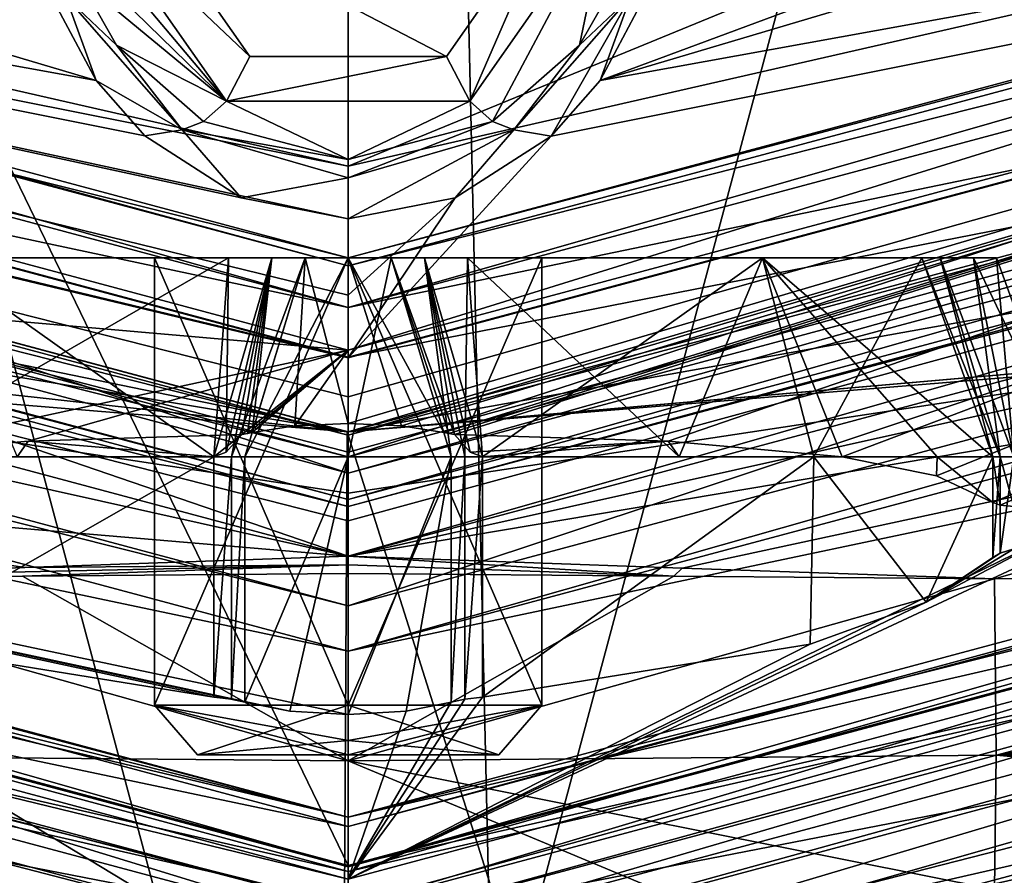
# Model space of a CAD drawing. Header units: metres. Extents: x -28 to 28, y -250 to 28.
# Tile 72 of 92: x -1.32 to 2.64, y -23.53 to -20.09. Entities that reach past the tile are written whole.
import ezdxf

# ---------------------------------------------------------------- set-up
doc = ezdxf.new("R2010")
doc.units = ezdxf.units.M
doc.layers.add('solid_10661053', color=7, linetype='CONTINUOUS')

msp = doc.modelspace()

# ---------------------------------------------------------------- linework, layer by layer
at = {"layer": 'solid_10661053'}
for points in [[(-13.249035, -22.95023, -10.5), (-13.249035, 22.95023, -10.5), (0, 26.5, -10.5)], [(0, -26.5, -10.5), (-13.249035, -22.95023, -10.5), (0, 26.5, -10.5)], [(-13.249035, 22.95023), (0, -26.5), (0, 26.5)], [(13.249035, 22.95023, -10.5), (0, -26.5, -10.5), (0, 26.5, -10.5)], [(13.249035, -22.95023), (13.249035, 22.95023), (0, 26.5)], [(0, -26.5), (13.249035, -22.95023), (0, 26.5)], [(-13.249035, 22.95023), (-13.249035, -22.95023), (0, -26.5)], [(13.249035, 22.95023, -10.5), (13.249035, -22.95023, -10.5), (0, -26.5, -10.5)], [(-5.208396, 0.93054, 238.0121), (0, -116.726051, 253.336624), (0, 0.909153, 237.849655)], [(-5.208396, 0.93054, 238.0121), (-2.718128, -116.725327, 253.381516), (0, -116.726051, 253.336624)], [(2.718137, -116.725327, 253.381516), (5.208396, 0.93054, 238.0121), (0, 0.909153, 237.849655)], [(0, -116.726051, 253.336624), (2.718137, -116.725327, 253.381516), (0, 0.909153, 237.849655)], [(-11.747498, -20.347261, 215.824356), (0, -23.494995, 215.824356), (-5.914643, -11.279711, 224.332199)], [(0, -23.494995, 215.824356), (0, -18.608429, 220.701385), (-5.914643, -11.279711, 224.332199)], [(5.914643, -11.279711, 224.332199), (0, -12.736362, 224.332199), (11.747498, -20.347261, 215.824356)], [(11.747498, -20.347261, 215.824356), (0, -12.736362, 224.332199), (0, -18.608429, 220.701385)], [(0, -20.681564, 229.131454), (0, -19.305305, 230.275055), (9.652653, -16.718885, 230.275055)], [(0, -20.681564, 229.131454), (9.652653, -16.718885, 230.275055), (8.973394, -18.633446, 229.131454)], [(9.849997, -17.060701, 215.274139), (10.193886, -17.610313, 216.210114), (1.014088, -20.336473, 216.215195)], [(1.220214, -19.948961, 215.974533), (9.849997, -17.060701, 215.274139), (1.014088, -20.336473, 216.215195)], [(-1.014112, -20.336441, 216.215179), (-10.726363, -18.578608, 215.93248), (-10.193918, -17.610294, 216.210114)], [(-1.220322, -19.948677, 215.974258), (-1.014112, -20.336441, 216.215179), (-10.193918, -17.610294, 216.210114)], [(1.014088, -20.336473, 216.215195), (10.193886, -17.610313, 216.210114), (10.726363, -18.578608, 215.93248)], [(-10.525172, -18.229734, 211.699997), (0, -21.049999, 211.699997), (-10.625187, -18.402931, 211.5)], [(-10.541019, -18.257183, 215.331696), (-10.625187, -18.402931, 215.5), (0, -21.25, 215.5)], [(-10.525172, -18.229734, 211.699997), (-10.541019, -18.257183, 215.331696), (0, -21.081694, 215.331696)], [(-10.541019, -18.257183, 215.331696), (0, -21.25, 215.5), (0, -21.081694, 215.331696)], [(-10.525172, -18.229734, 211.699997), (0, -21.081694, 215.331696), (0, -21.049999, 211.699997)], [(10.525172, -18.229734, 211.699997), (10.625187, -18.402931, 211.5), (0, -21.25, 211.5)], [(0, -21.049999, 211.699997), (10.525172, -18.229734, 211.699997), (0, -21.25, 211.5)], [(0, -21.049999, 211.699997), (10.541019, -18.257183, 215.331696), (10.525172, -18.229734, 211.699997)], [(10.541019, -18.257183, 215.331696), (0, -21.081694, 215.331696), (10.625187, -18.402931, 215.5)], [(0, -21.049999, 211.699997), (0, -21.081694, 215.331696), (10.541019, -18.257183, 215.331696)], [(-10.625187, -18.402931, 215.5), (-10.958206, -18.980169, 215.5), (0, -21.916412, 215.5)], [(-10.625187, -18.402931, 211.5), (0, -21.25, 211.5), (-10.925192, -18.922543, 211.5)], [(0, -21.049999, 211.699997), (0, -21.25, 211.5), (-10.625187, -18.402931, 211.5)], [(0, -21.25, 215.5), (-10.625187, -18.402931, 215.5), (0, -21.916412, 215.5)], [(10.625187, -18.402931, 211.5), (10.925192, -18.922543, 211.5), (0, -21.85, 211.5)], [(0, -21.25, 211.5), (10.625187, -18.402931, 211.5), (0, -21.85, 211.5)], [(10.625187, -18.402931, 215.5), (0, -21.25, 215.5), (10.958206, -18.980169, 215.5)], [(0, -21.081694, 215.331696), (0, -21.25, 215.5), (10.625187, -18.402931, 215.5)], [(-11.775, -20.394897, 217.040192), (-10.71074, -18.551546, 227.502197), (0, -21.42148, 227.502197)], [(-10.725025, -18.576231, 185.100006), (-11.124944, -19.269098, 185.899994), (0, -22.25, 185.899994)], [(-10.881842, -18.847904, 215.570877), (-10.726363, -18.578608, 215.93248), (0, -21.452726, 215.93248)], [(-10.875026, -18.836039, 176.399994), (-10.725025, -18.576231, 177.224243), (0, -21.450001, 177.224243)], [(0, -21.199928, 216.140213), (0, -21.452726, 215.93248), (-10.726363, -18.578608, 215.93248)], [(-0.818194, -20.559299, 216.266373), (-10.726363, -18.578608, 215.93248), (-1.014112, -20.336441, 216.215179)], [(0, -20.893608, 216.255219), (0, -21.199928, 216.140213), (-10.726363, -18.578608, 215.93248)], [(-0.431006, -20.808361, 216.267761), (0, -20.893608, 216.255219), (-10.726363, -18.578608, 215.93248)], [(-0.818194, -20.559299, 216.266373), (-0.431006, -20.808361, 216.267761), (-10.726363, -18.578608, 215.93248)], [(0, -21.450001, 185.100006), (-10.725025, -18.576231, 185.100006), (0, -22.25, 185.899994)], [(-10.725025, -18.576231, 177.224243), (-10.725025, -18.576231, 185.100006), (0, -21.450001, 185.100006)], [(0, -21.450001, 177.224243), (-10.725025, -18.576231, 177.224243), (0, -21.450001, 185.100006)], [(0, -20.681564, 229.131454), (0, -21.42148, 227.502197), (-10.71074, -18.551546, 227.502197)], [(-8.973394, -18.633446, 229.131454), (0, -20.681564, 229.131454), (-10.71074, -18.551546, 227.502197)], [(10.71074, -18.551546, 227.502197), (0, -23.549999, 217.040192), (2.842629, -22.162527, 222.967453)], [(10.71074, -18.551546, 227.502197), (11.775, -20.394897, 217.040192), (0, -23.549999, 217.040192)], [(0, -21.716637, 226.051453), (0, -21.42148, 227.502197), (10.71074, -18.551546, 227.502197)], [(8.973394, -18.633446, 229.131454), (10.71074, -18.551546, 227.502197), (0, -21.42148, 227.502197)], [(0.214429, -21.725828, 226.001083), (0, -21.716637, 226.051453), (10.71074, -18.551546, 227.502197)], [(10.725025, -18.576231, 185.100006), (0, -21.450001, 185.100006), (11.124944, -19.269098, 185.899994)], [(0, -21.450001, 177.224243), (0, -21.450001, 185.100006), (10.725025, -18.576231, 185.100006)], [(10.725025, -18.576231, 177.224243), (0, -21.450001, 177.224243), (10.725025, -18.576231, 185.100006)], [(0, -21.75, 176.399994), (0, -21.450001, 177.224243), (10.725025, -18.576231, 177.224243)], [(10.875026, -18.836039, 176.399994), (0, -21.75, 176.399994), (10.725025, -18.576231, 177.224243)], [(10.726363, -18.578608, 215.93248), (0, -21.763683, 215.570877), (0, -21.608963, 215.752319)], [(10.881842, -18.847904, 215.570877), (0, -21.763683, 215.570877), (10.726363, -18.578608, 215.93248)], [(10.726363, -18.578608, 215.93248), (0, -21.608963, 215.752319), (0, -21.452726, 215.93248)], [(0.817639, -20.559814, 216.266434), (10.726363, -18.578608, 215.93248), (0, -21.452726, 215.93248)], [(0.385664, -21.752405, 225.858856), (0.214429, -21.725828, 226.001083), (10.71074, -18.551546, 227.502197)], [(0.405486, -21.756758, 225.835693), (0.385664, -21.752405, 225.858856), (10.71074, -18.551546, 227.502197)], [(0.427891, -21.760492, 225.815231), (0.405486, -21.756758, 225.835693), (10.71074, -18.551546, 227.502197)], [(1.287525, -21.787527, 225.516205), (0.427891, -21.760492, 225.815231), (10.71074, -18.551546, 227.502197)], [(0.817639, -20.559814, 216.266434), (1.014088, -20.336473, 216.215195), (10.726363, -18.578608, 215.93248)], [(1.287525, -21.787527, 225.516205), (10.71074, -18.551546, 227.502197), (1.987837, -21.85, 224.952423)], [(10.71074, -18.551546, 227.502197), (2.368128, -21.927296, 224.389313), (1.987837, -21.85, 224.952423)], [(10.71074, -18.551546, 227.502197), (2.594307, -22.034622, 223.740433), (2.368128, -21.927296, 224.389313)], [(10.71074, -18.551546, 227.502197), (2.624418, -22.04565, 223.669205), (2.594307, -22.034622, 223.740433)], [(10.71074, -18.551546, 227.502197), (2.678646, -22.050203, 223.615158), (2.624418, -22.04565, 223.669205)], [(11.747498, -20.347261, 215.824356), (0, -18.608429, 220.701385), (0, -23.494995, 215.824356)], [(-8.973394, -18.633446, 229.131454), (0, -19.305305, 230.275055), (0, -20.681564, 229.131454)], [(0, -20.681564, 229.131454), (8.973394, -18.633446, 229.131454), (0, -21.42148, 227.502197)], [(-11.224943, -19.442303, 70), (-10.875026, -18.836039, 71.923233), (0, -21.75, 71.923233)], [(-10.881842, -18.847904, 215.570877), (0, -21.763683, 215.570877), (-10.958206, -18.980169, 215.5)], [(-10.881842, -18.847904, 215.570877), (0, -21.608963, 215.752319), (0, -21.763683, 215.570877)], [(-10.881842, -18.847904, 215.570877), (0, -21.452726, 215.93248), (0, -21.608963, 215.752319)], [(-10.875026, -18.836039, 71.923233), (-4.754855, -21.223898, 118.727722), (-0.003745, -21.75, 117.595894)], [(0, -21.75, 71.923233), (-10.875026, -18.836039, 71.923233), (-0.003745, -21.75, 117.595894)], [(0, -21.75, 176.399994), (-7.029652, -20.582674, 172.834793), (-10.875026, -18.836039, 176.399994)], [(0, -21.75, 176.399994), (-10.875026, -18.836039, 176.399994), (0, -21.450001, 177.224243)], [(10.875026, -18.836039, 176.399994), (3.563162, -21.45615, 172.958557), (-0.000004, -21.75, 173.085815)], [(10.875026, -18.836039, 176.399994), (-0.000004, -21.75, 173.085815), (0, -21.75, 176.399994)], [(10.875026, -18.836039, 71.923233), (0, -21.75, 71.923233), (7.543037, -20.400126, 120.881126)], [(0, -22.450001, 70), (0, -21.75, 71.923233), (10.875026, -18.836039, 71.923233)], [(11.224943, -19.442303, 70), (0, -22.450001, 70), (10.875026, -18.836039, 71.923233)], [(10.881842, -18.847904, 215.570877), (10.958206, -18.980169, 215.5), (0, -21.916412, 215.5)], [(0, -21.832226, 215.518585), (10.881842, -18.847904, 215.570877), (0, -21.916412, 215.5)], [(0, -21.832226, 215.518585), (0, -21.763683, 215.570877), (10.881842, -18.847904, 215.570877)], [(-11.011543, -19.072115, 211.672714), (-10.925192, -18.922543, 211.5), (0, -21.85, 211.5)], [(0, -21.25, 211.5), (0, -21.85, 211.5), (-10.925192, -18.922543, 211.5)], [(0, -22.022709, 211.672714), (0, -21.85, 211.5), (10.925192, -18.922543, 211.5)], [(11.011543, -19.072115, 211.672714), (0, -22.022709, 211.672714), (10.925192, -18.922543, 211.5)], [(0, -21.832226, 215.518585), (0, -21.916412, 215.5), (-10.958206, -18.980169, 215.5)], [(0, -21.832226, 215.518585), (-10.958206, -18.980169, 215.5), (0, -21.763683, 215.570877)], [(0, -21.25, 215.5), (0, -21.916412, 215.5), (10.958206, -18.980169, 215.5)], [(-11.025, -19.09586, 214.800003), (0, -22.049999, 214.800003), (-11.125, -19.269066, 215)], [(-11.011543, -19.072115, 211.672714), (0, -22.022709, 211.672714), (-11.025, -19.09586, 214.800003)], [(0, -22.022709, 211.672714), (0, -22.049999, 214.800003), (-11.025, -19.09586, 214.800003)], [(-11.011543, -19.072115, 211.672714), (0, -21.85, 211.5), (0, -22.022709, 211.672714)], [(11.011543, -19.072115, 211.672714), (11.025, -19.09586, 214.800003), (0, -22.049999, 214.800003)], [(11.011543, -19.072115, 211.672714), (0, -22.049999, 214.800003), (0, -22.022709, 211.672714)], [(11.025, -19.09586, 214.800003), (11.125, -19.269066, 215), (0, -22.25, 215)], [(0, -22.108578, 214.941422), (11.025, -19.09586, 214.800003), (0, -22.25, 215)], [(0, -22.108578, 214.941422), (0, -22.049999, 214.800003), (11.025, -19.09586, 214.800003)], [(-11.124944, -19.269098, 185.899994), (-11.125, -19.269066, 215), (0, -22.25, 215)], [(0, -22.108578, 214.941422), (0, -22.25, 215), (-11.125, -19.269066, 215)], [(0, -22.108578, 214.941422), (-11.125, -19.269066, 215), (0, -22.049999, 214.800003)], [(0, -22.25, 185.899994), (-11.124944, -19.269098, 185.899994), (0, -22.25, 215)], [(0, -22.25, 185.899994), (0, -22.25, 215), (11.125, -19.269066, 215)], [(11.124944, -19.269098, 185.899994), (0, -22.25, 185.899994), (11.125, -19.269066, 215)], [(0, -21.450001, 185.100006), (0, -22.25, 185.899994), (11.124944, -19.269098, 185.899994)], [(0, -22.450001, 10.5), (-11.315935, -19.599907, 10), (-11.224943, -19.442303, 10.5)], [(0, -22.450001, 70), (-11.224943, -19.442303, 70), (0, -21.75, 71.923233)], [(-11.224943, -19.442303, 10.5), (-11.224943, -19.442303, 70), (0, -22.450001, 70)], [(0, -22.450001, 10.5), (-11.224943, -19.442303, 10.5), (0, -22.450001, 70)], [(11.224943, -19.442303, 10.5), (11.315935, -19.599907, 10), (0, -22.631985, 10)], [(11.224943, -19.442303, 10.5), (0, -22.631985, 10), (0, -22.450001, 10.5)], [(0, -22.450001, 10.5), (0, -22.450001, 70), (11.224943, -19.442303, 70)], [(11.224943, -19.442303, 10.5), (0, -22.450001, 10.5), (11.224943, -19.442303, 70)], [(-11.315935, -19.599907, 10), (0, -22.631985, 10), (-11.649975, -20.178406, 10)], [(0, -22.450001, 10.5), (0, -22.631985, 10), (-11.315935, -19.599907, 10)], [(-1.050534, -19.618368, 202.901749), (-0.848749, -19.59189, 202.699997), (-0.395384, -20.239761, 202.699997)], [(0.395385, -20.239761, 202.699997), (-0.395384, -20.239761, 202.699997), (-0.848749, -19.59189, 202.699997)], [(0.848749, -19.59189, 202.699997), (0.395385, -20.239761, 202.699997), (-0.848749, -19.59189, 202.699997)], [(0, -22.631985, 10), (11.315935, -19.599907, 10), (11.649975, -20.178406, 10)], [(0.489377, -20.420269, 202.901749), (0.395385, -20.239761, 202.699997), (0.848749, -19.59189, 202.699997)], [(0.489377, -20.420269, 202.901749), (0.848749, -19.59189, 202.699997), (1.050534, -19.618368, 202.901749)], [(-0.489376, -20.420269, 202.901749), (-1.089255, -19.707767, 208.994278), (-1.050534, -19.618368, 202.901749)], [(-0.489376, -20.420269, 202.901749), (-1.050534, -19.618368, 202.901749), (-0.395384, -20.239761, 202.699997)], [(0.489377, -20.420269, 202.901749), (1.050534, -19.618368, 202.901749), (0.580748, -20.501398, 216.075775)], [(1.050534, -19.618368, 202.901749), (0.931633, -20.194542, 215.993027), (0.580748, -20.501398, 216.075775)], [(1.050534, -19.618368, 202.901749), (1.082461, -19.9286, 215.735474), (0.931633, -20.194542, 215.993027)], [(-0.489376, -20.420269, 202.901749), (-1.122607, -19.801699, 215.289856), (-1.089255, -19.707767, 208.994278)], [(-0.489376, -20.420269, 202.901749), (-1.082524, -19.928442, 215.735214), (-1.122607, -19.801699, 215.289856)], [(-1.136285, -20.000347, 216.004761), (-1.082524, -19.928442, 215.735214), (-0.931931, -20.194151, 215.992813)], [(-0.489376, -20.420269, 202.901749), (-0.931931, -20.194151, 215.992813), (-1.082524, -19.928442, 215.735214)], [(1.136328, -20.000256, 216.004669), (0.931633, -20.194542, 215.993027), (1.082461, -19.9286, 215.735474)], [(-1.136285, -20.000347, 216.004761), (-1.014112, -20.336441, 216.215179), (-1.220322, -19.948677, 215.974258)], [(1.136328, -20.000256, 216.004669), (1.220214, -19.948961, 215.974533), (1.014088, -20.336473, 216.215195)], [(-1.136285, -20.000347, 216.004761), (-0.66719, -20.535412, 216.228012), (-1.014112, -20.336441, 216.215179)], [(-1.136285, -20.000347, 216.004761), (-0.931931, -20.194151, 215.992813), (-0.66719, -20.535412, 216.228012)], [(0.667296, -20.535343, 216.228012), (1.136328, -20.000256, 216.004669), (0.817639, -20.559814, 216.266434)], [(0.667296, -20.535343, 216.228012), (0.931633, -20.194542, 215.993027), (1.136328, -20.000256, 216.004669)], [(1.136328, -20.000256, 216.004669), (1.014088, -20.336473, 216.215195), (0.817639, -20.559814, 216.266434)], [(-11.649984, -20.1784, 215), (-11.872933, -20.569296, 215), (0, -23.75, 215)], [(0, -23.299999, 1.5), (-11.832041, -20.493565, 0.5), (-11.649962, -20.178413, 1.5)], [(-11.750184, -20.35149, 215.199997), (-11.649984, -20.1784, 215), (0, -23.299999, 215)], [(-11.649987, -20.178398, 215.5), (-11.749295, -20.349953, 215.301773), (0, -23.498224, 215.301773)], [(-11.665577, -20.213694, 215.5), (-11.649987, -20.178398, 215.5), (0, -23.299999, 215.5)], [(-11.649987, -20.178398, 215.5), (0, -23.498224, 215.301773), (0, -23.299999, 215.5)], [(-11.649984, -20.1784, 215), (0, -23.75, 215), (0, -23.299999, 215)], [(0, -22.631985, 10), (0, -23.300001, 10), (-11.649975, -20.178406, 10)], [(-11.649962, -20.178413, 1.5), (-11.649975, -20.178406, 10), (0, -23.300001, 10)], [(0, -23.299999, 1.5), (-11.649962, -20.178413, 1.5), (0, -23.300001, 10)], [(-0.489376, -20.420269, 202.901749), (-0.581508, -20.500967, 216.07576), (-0.931931, -20.194151, 215.992813)], [(-0.66719, -20.535412, 216.228012), (-0.931931, -20.194151, 215.992813), (-0.581508, -20.500967, 216.07576)], [(11.649987, -20.178398, 215.5), (0, -23.299999, 215.5), (11.749295, -20.349953, 215.301773)], [(0, -23.338362, 215.5), (0, -23.299999, 215.5), (11.649987, -20.178398, 215.5)], [(11.665576, -20.213694, 215.5), (0, -23.338362, 215.5), (11.649987, -20.178398, 215.5)], [(11.649984, -20.1784, 215), (0, -23.299999, 215), (11.872932, -20.569296, 215)], [(0, -23.5, 215.199997), (0, -23.299999, 215), (11.649984, -20.1784, 215)], [(11.750184, -20.35149, 215.199997), (0, -23.5, 215.199997), (11.649984, -20.1784, 215)], [(0, -22.631985, 10), (11.649975, -20.178406, 10), (0, -23.300001, 10)], [(0, -23.299999, 1.5), (0, -23.300001, 10), (11.649975, -20.178406, 10)], [(11.649962, -20.178413, 1.5), (0, -23.299999, 1.5), (11.649975, -20.178406, 10)], [(11.649962, -20.178413, 1.5), (11.832041, -20.493565, 0.5), (0, -23.663971, 0.5)], [(11.649962, -20.178413, 1.5), (0, -23.663971, 0.5), (0, -23.299999, 1.5)], [(0.667296, -20.535343, 216.228012), (0.580748, -20.501398, 216.075775), (0.931633, -20.194542, 215.993027)], [(0, -23.338362, 215.5), (-11.665577, -20.213694, 215.5), (0, -23.299999, 215.5)], [(-10.204278, -21.189402, 215.613037), (-11.665577, -20.213694, 215.5), (0, -23.338362, 215.5)], [(-0.489376, -20.420269, 202.901749), (-0.395384, -20.239761, 202.699997), (0.395385, -20.239761, 202.699997)], [(-0.489376, -20.420269, 202.901749), (0.395385, -20.239761, 202.699997), (0.489377, -20.420269, 202.901749)], [(0, -23.518461, 215.613037), (0, -23.338362, 215.5), (11.665576, -20.213694, 215.5)], [(10.204278, -21.189402, 215.613037), (0, -23.518461, 215.613037), (11.665576, -20.213694, 215.5)], [(-11.749295, -20.349953, 215.301773), (-11.750184, -20.35149, 215.199997), (0, -23.5, 215.199997)], [(-11.750184, -20.35149, 215.199997), (0, -23.299999, 215), (0, -23.5, 215.199997)], [(-11.749295, -20.349953, 215.301773), (0, -23.5, 215.199997), (0, -23.498224, 215.301773)], [(0, -23.518461, 215.613037), (0, -23.494995, 215.824356), (-11.747498, -20.347261, 215.824356)], [(0, -23.518461, 215.613037), (-11.747498, -20.347261, 215.824356), (-10.204278, -21.189402, 215.613037)], [(-0.66719, -20.535412, 216.228012), (-0.818194, -20.559299, 216.266373), (-1.014112, -20.336441, 216.215179)], [(10.204278, -21.189402, 215.613037), (11.747498, -20.347261, 215.824356), (0, -23.494995, 215.824356)], [(0, -23.498224, 215.301773), (11.750184, -20.35149, 215.199997), (11.749295, -20.349953, 215.301773)], [(0, -23.299999, 215.5), (0, -23.498224, 215.301773), (11.749295, -20.349953, 215.301773)], [(0, -23.498224, 215.301773), (0, -23.5, 215.199997), (11.750184, -20.35149, 215.199997)], [(-11.775, -20.394897, 217.040192), (0, -23.549999, 217.040192), (-11.919873, -20.650711, 216.800003)], [(-11.775, -20.394897, 217.040192), (0, -22.886784, 220.300003), (0, -23.549999, 217.040192)], [(-0.23393, -22.873768, 220.358093), (0, -22.886784, 220.300003), (-11.775, -20.394897, 217.040192)], [(-11.775, -20.394897, 217.040192), (0, -21.42148, 227.502197), (-1.987837, -21.85, 224.952423)], [(-11.775, -20.394897, 217.040192), (-1.859753, -22.604477, 221.312195), (-0.540434, -22.818192, 220.605698)], [(-0.469781, -22.825804, 220.575974), (-11.775, -20.394897, 217.040192), (-0.540434, -22.818192, 220.605698)], [(-0.415158, -22.837976, 220.521347), (-0.23393, -22.873768, 220.358093), (-11.775, -20.394897, 217.040192)], [(-0.469781, -22.825804, 220.575974), (-0.415158, -22.837976, 220.521347), (-11.775, -20.394897, 217.040192)], [(11.775, -20.394897, 217.040192), (11.919873, -20.650711, 216.800003), (0, -23.843977, 216.800003)], [(0, -23.654165, 216.867676), (11.775, -20.394897, 217.040192), (0, -23.843977, 216.800003)], [(0, -23.654165, 216.867676), (0, -23.549999, 217.040192), (11.775, -20.394897, 217.040192)], [(0, -21.75, 71.923233), (3.775831, -21.419748, 118.357582), (7.543037, -20.400126, 120.881126)], [(-0.489376, -20.420269, 202.901749), (0, -20.654894, 216.060745), (-0.581508, -20.500967, 216.07576)], [(-0.489376, -20.420269, 202.901749), (0.489377, -20.420269, 202.901749), (0, -20.654894, 216.060745)], [(0.489377, -20.420269, 202.901749), (0.580748, -20.501398, 216.075775), (0, -20.654894, 216.060745)], [(-11.832041, -20.493565, 0.5), (0, -23.663971, 0.5), (-11.872932, -20.569296, 0.5)], [(0, -23.299999, 1.5), (0, -23.663971, 0.5), (-11.832041, -20.493565, 0.5)], [(-0.66719, -20.535412, 216.228012), (-0.581508, -20.500967, 216.07576), (0, -20.654894, 216.060745)], [(-0.000001, -20.728565, 216.214066), (0, -20.654894, 216.060745), (0.580748, -20.501398, 216.075775)], [(0.667296, -20.535343, 216.228012), (-0.000001, -20.728565, 216.214066), (0.580748, -20.501398, 216.075775)], [(11.832041, -20.493565, 0.5), (11.872933, -20.569296, 0.5), (0, -23.75, 0.5)], [(0, -23.663971, 0.5), (11.832041, -20.493565, 0.5), (0, -23.75, 0.5)], [(-0.66719, -20.535412, 216.228012), (-0.431006, -20.808361, 216.267761), (-0.818194, -20.559299, 216.266373)], [(-0.66719, -20.535412, 216.228012), (-0.000001, -20.728565, 216.214066), (-0.431006, -20.808361, 216.267761)], [(-0.66719, -20.535412, 216.228012), (0, -20.654894, 216.060745), (-0.000001, -20.728565, 216.214066)], [(0.667296, -20.535343, 216.228012), (0, -20.893608, 216.255219), (-0.000001, -20.728565, 216.214066)], [(0.667296, -20.535343, 216.228012), (0.430382, -20.808613, 216.267731), (0, -20.893608, 216.255219)], [(0.430382, -20.808613, 216.267731), (0.817639, -20.559814, 216.266434), (0, -21.452726, 215.93248)], [(0.667296, -20.535343, 216.228012), (0.817639, -20.559814, 216.266434), (0.430382, -20.808613, 216.267731)], [(0, -24.103554, 214.853546), (0, -23.75, 215), (-11.872933, -20.569296, 215)], [(0, -24.103554, 214.853546), (-11.872933, -20.569296, 215), (-10.458139, -21.716551, 214.853546)], [(0, -23.663971, 0.5), (0, -23.75, 0.5), (-11.872932, -20.569296, 0.5)], [(-10.458139, -21.716551, 0.646447), (-11.872932, -20.569296, 0.5), (0, -23.75, 0.5)], [(0, -21.75, 176.399994), (-3.563033, -21.456171, 172.958557), (-7.029652, -20.582674, 172.834793)], [(0, -23.299999, 215), (0, -23.75, 215), (11.872932, -20.569296, 215)], [(10.458139, -21.716551, 214.853546), (11.872932, -20.569296, 215), (0, -23.75, 215)], [(0, -24.103554, 0.646447), (0, -23.75, 0.5), (11.872933, -20.569296, 0.5)], [(10.458139, -21.716551, 0.646447), (0, -24.103554, 0.646447), (11.872933, -20.569296, 0.5)], [(-11.919873, -20.650711, 216.800003), (0, -23.843977, 216.800003), (-11.972895, -20.742523, 216.800003)], [(0, -23.654165, 216.867676), (0, -23.843977, 216.800003), (-11.919873, -20.650711, 216.800003)], [(0, -23.654165, 216.867676), (-11.919873, -20.650711, 216.800003), (0, -23.549999, 217.040192)], [(11.919873, -20.650711, 216.800003), (11.972895, -20.742523, 216.800003), (0, -23.950001, 216.800003)], [(0, -23.843977, 216.800003), (11.919873, -20.650711, 216.800003), (0, -23.950001, 216.800003)], [(0, -23.843977, 216.800003), (0, -23.950001, 216.800003), (-11.972895, -20.742523, 216.800003)], [(-10.483556, -21.769329, 216.887863), (-11.972895, -20.742523, 216.800003), (0, -23.950001, 216.800003)], [(-0.000001, -20.728565, 216.214066), (0, -20.893608, 216.255219), (-0.431006, -20.808361, 216.267761)], [(0, -24.162132, 216.887863), (0, -23.950001, 216.800003), (11.972895, -20.742523, 216.800003)], [(10.483556, -21.769329, 216.887863), (0, -24.162132, 216.887863), (11.972895, -20.742523, 216.800003)], [(0.430382, -20.808613, 216.267731), (0, -21.452726, 215.93248), (0, -21.199928, 216.140213)], [(0.430382, -20.808613, 216.267731), (0, -21.199928, 216.140213), (0, -20.893608, 216.255219)], [(0, -24.25, 193.080795), (0, -24.25, 214.5), (-12.125, -21.001116, 214.5)], [(-10.458139, -21.716551, 214.853546), (-12.125, -21.001116, 214.5), (0, -24.25, 214.5)], [(-3.481757, -23.998747, 193.082947), (0, -24.25, 193.080795), (-12.125, -21.001116, 214.5)], [(-12.125, -21.001116, 1), (0, -24.25, 1), (-11.271382, -21.47134, 116.335526)], [(0, -24.103554, 0.646447), (0, -24.25, 1), (-12.125, -21.001116, 1)], [(0, -24.103554, 0.646447), (-12.125, -21.001116, 1), (-10.458139, -21.716551, 0.646447)], [(-10.931815, -21.646198, 229.52771), (-12.125, -21.001116, 217.100006), (0, -24.25, 217.100006)], [(0, -24.162132, 216.887863), (0, -24.25, 217.100006), (-12.125, -21.001116, 217.100006)], [(-10.483556, -21.769329, 216.887863), (0, -24.162132, 216.887863), (-12.125, -21.001116, 217.100006)], [(12.125, -21.001116, 214.5), (0, -24.25, 214.5), (6.892025, -23.25, 193.080795)], [(0, -24.103554, 214.853546), (0, -24.25, 214.5), (12.125, -21.001116, 214.5)], [(12.125, -21.001116, 1), (0, -24.25, 111.092598), (0, -24.25, 1)], [(5.588985, -23.597155, 112.250916), (0, -24.25, 111.092598), (12.125, -21.001116, 1)], [(10.458139, -21.716551, 0.646447), (12.125, -21.001116, 1), (0, -24.25, 1)], [(10.458139, -21.716551, 214.853546), (0, -24.103554, 214.853546), (12.125, -21.001116, 214.5)], [(12.125, -21.001116, 217.100006), (0, -24.25, 219.949997), (0, -24.25, 217.100006)], [(10.483556, -21.769329, 216.887863), (12.125, -21.001116, 217.100006), (0, -24.25, 217.100006)], [(12.125, -21.001116, 217.100006), (2.298112, -24.140862, 220.901917), (0, -24.25, 219.949997)], [(12.125, -21.001116, 217.100006), (3.25, -24.031229, 223.199997), (2.298112, -24.140862, 220.901917)], [(-0.779417, -21.049999, 222.749985), (-2.608824, -21.049999, 223.199997), (-2.516376, -21.049999, 223.373383)], [(-0.779417, -21.049999, 222.749985), (-2.516376, -21.049999, 223.026611), (-2.608824, -21.049999, 223.199997)], [(-0.779417, -21.049999, 222.749985), (-2.516376, -21.049999, 223.373383), (-2.382658, -21.049999, 223.506912)], [(-0.779417, -21.049999, 222.749985), (-2.382658, -21.049999, 222.893082), (-2.516376, -21.049999, 223.026611)], [(-0.779417, -21.049999, 223.650009), (-2.382658, -21.049999, 223.506912), (-2.309251, -21.049999, 223.681046)], [(-0.779417, -21.049999, 223.650009), (-0.779417, -21.049999, 222.749985), (-2.382658, -21.049999, 223.506912)], [(-0.779417, -21.049999, 222.749985), (-2.309251, -21.049999, 222.718948), (-2.382658, -21.049999, 222.893082)], [(0, -21.049999, 224.100006), (-2.309251, -21.049999, 223.681046), (-1.667941, -21.049999, 224.867935)], [(-0.779417, -21.049999, 223.650009), (-2.309251, -21.049999, 223.681046), (0, -21.049999, 224.100006)], [(1.667941, -21.049999, 221.532059), (-1.667941, -21.049999, 221.532059), (-2.309251, -21.049999, 222.718948)], [(0, -21.049999, 222.300003), (1.667941, -21.049999, 221.532059), (-2.309251, -21.049999, 222.718948)], [(-0.779417, -21.049999, 222.749985), (0, -21.049999, 222.300003), (-2.309251, -21.049999, 222.718948)], [(-1.873833, -21.85, 221.326172), (-1.667941, -21.049999, 221.532059), (-0.481053, -21.049999, 220.890747)], [(-1.873833, -21.85, 221.326172), (-0.481053, -21.049999, 220.890747), (-0.540434, -21.85, 220.605698)], [(-1.667941, -21.049999, 224.867935), (-1.332377, -21.85, 225.490692), (-0.540434, -21.85, 225.794312)], [(-1.667941, -21.049999, 224.867935), (-0.540434, -21.85, 225.794312), (-0.481053, -21.049999, 225.509247)], [(0.481053, -21.049999, 220.890747), (-0.481053, -21.049999, 220.890747), (-1.667941, -21.049999, 221.532059)], [(1.667941, -21.049999, 221.532059), (0.481053, -21.049999, 220.890747), (-1.667941, -21.049999, 221.532059)], [(-1.667941, -21.049999, 224.867935), (1.667941, -21.049999, 224.867935), (2.309251, -21.049999, 223.681046)], [(0, -21.049999, 224.100006), (-1.667941, -21.049999, 224.867935), (2.309251, -21.049999, 223.681046)], [(-1.667941, -21.049999, 224.867935), (-0.481053, -21.049999, 225.509247), (1.667941, -21.049999, 224.867935)], [(-0.779423, -22.85, 223.649994), (-0.779417, -21.049999, 223.650009), (0, -21.049999, 224.100006)], [(-0.779423, -22.85, 223.649994), (0, -21.049999, 224.100006), (0, -22.85, 224.100006)], [(-0.779423, -22.85, 222.75), (-0.779417, -21.049999, 222.749985), (-0.779417, -21.049999, 223.650009)], [(-0.779423, -22.85, 222.75), (0, -22.85, 222.300003), (-0.779417, -21.049999, 222.749985)], [(-0.779423, -22.85, 223.649994), (-0.779423, -22.85, 222.75), (-0.779417, -21.049999, 223.650009)], [(0, -22.85, 222.300003), (0, -21.049999, 222.300003), (-0.779417, -21.049999, 222.749985)], [(-0.481053, -21.049999, 225.509247), (-0.540434, -21.85, 225.794312), (-0.491097, -21.831615, 225.804092)], [(-0.540434, -21.85, 220.605698), (-0.481053, -21.049999, 220.890747), (-0.30692, -21.049999, 220.817337)], [(-0.540434, -21.85, 220.605698), (-0.30692, -21.049999, 220.817337), (-0.46953, -21.85, 220.575806)], [(-0.30692, -21.049999, 225.582657), (-0.491097, -21.831615, 225.804092), (-0.427891, -21.760492, 225.815231)], [(-0.481053, -21.049999, 225.509247), (-0.491097, -21.831615, 225.804092), (-0.30692, -21.049999, 225.582657)], [(0.30692, -21.049999, 220.817337), (-0.30692, -21.049999, 220.817337), (-0.481053, -21.049999, 220.890747)], [(0.481053, -21.049999, 220.890747), (0.30692, -21.049999, 220.817337), (-0.481053, -21.049999, 220.890747)], [(-0.481053, -21.049999, 225.509247), (0.481053, -21.049999, 225.509247), (1.667941, -21.049999, 224.867935)], [(-0.481053, -21.049999, 225.509247), (-0.30692, -21.049999, 225.582657), (0.481053, -21.049999, 225.509247)], [(-0.46953, -21.85, 220.575806), (-0.30692, -21.049999, 220.817337), (-0.17339, -21.049999, 220.683624)], [(-0.46953, -21.85, 220.575806), (-0.17339, -21.049999, 220.683624), (-0.415158, -21.85, 220.521347)], [(-0.30692, -21.049999, 225.582657), (-0.427891, -21.760492, 225.815231), (-0.405483, -21.756756, 225.835693)], [(-0.415158, -21.85, 220.521347), (-0.17339, -21.049999, 220.683624), (0, -21.049999, 220.591171)], [(-0.415158, -21.85, 220.521347), (0, -21.049999, 220.591171), (0, -21.85, 220.300003)], [(-0.30692, -21.049999, 225.582657), (-0.405483, -21.756756, 225.835693), (-0.385664, -21.752405, 225.858856)], [(-0.17339, -21.049999, 225.71637), (-0.385664, -21.752405, 225.858856), (-0.214444, -21.725828, 226.001068)], [(-0.30692, -21.049999, 225.582657), (-0.385664, -21.752405, 225.858856), (-0.17339, -21.049999, 225.71637)], [(0.17339, -21.049999, 220.683624), (-0.17339, -21.049999, 220.683624), (-0.30692, -21.049999, 220.817337)], [(0.30692, -21.049999, 220.817337), (0.17339, -21.049999, 220.683624), (-0.30692, -21.049999, 220.817337)], [(-0.30692, -21.049999, 225.582657), (0.30692, -21.049999, 225.582657), (0.481053, -21.049999, 225.509247)], [(-0.30692, -21.049999, 225.582657), (-0.17339, -21.049999, 225.71637), (0.30692, -21.049999, 225.582657)], [(-0.17339, -21.049999, 225.71637), (-0.214444, -21.725828, 226.001068), (0, -21.716637, 226.051453)], [(-0.17339, -21.049999, 225.71637), (0, -21.716637, 226.051453), (0, -21.049999, 225.808823)], [(0.17339, -21.049999, 220.683624), (0, -21.049999, 220.591171), (-0.17339, -21.049999, 220.683624)], [(-0.17339, -21.049999, 225.71637), (0.17339, -21.049999, 225.71637), (0.30692, -21.049999, 225.582657)], [(-0.17339, -21.049999, 225.71637), (0, -21.049999, 225.808823), (0.17339, -21.049999, 225.71637)], [(1.344558, -22.297867, 172.953049), (0, -22.250425, 173), (7.182687, -21.040831, 172.749176)], [(3.563162, -21.45615, 172.958557), (7.182687, -21.040831, 172.749176), (0, -22.250425, 173)], [(0, -21.049999, 225.808823), (0, -21.716637, 226.051453), (0.214429, -21.725828, 226.001083)], [(0, -21.049999, 225.808823), (0.214429, -21.725828, 226.001083), (0.385664, -21.752405, 225.858856)], [(0, -21.049999, 225.808823), (0.385664, -21.752405, 225.858856), (0.17339, -21.049999, 225.71637)], [(0, -21.85, 220.300003), (0, -21.049999, 220.591171), (0.17339, -21.049999, 220.683624)], [(0, -21.85, 220.300003), (0.17339, -21.049999, 220.683624), (0.415158, -21.85, 220.521347)], [(0, -21.049999, 222.300003), (2.309251, -21.049999, 222.718948), (1.667941, -21.049999, 221.532059)], [(0, -21.049999, 222.300003), (0.779417, -21.049999, 222.749985), (2.309251, -21.049999, 222.718948)], [(0.779417, -21.049999, 223.650009), (0, -21.049999, 224.100006), (2.309251, -21.049999, 223.681046)], [(0, -22.85, 224.100006), (0, -21.049999, 224.100006), (0.779417, -21.049999, 223.650009)], [(0.779423, -22.85, 223.649994), (0, -22.85, 224.100006), (0.779417, -21.049999, 223.650009)], [(0.779423, -22.85, 222.75), (0.779417, -21.049999, 222.749985), (0, -21.049999, 222.300003)], [(0.779423, -22.85, 222.75), (0, -21.049999, 222.300003), (0, -22.85, 222.300003)], [(0.17339, -21.049999, 225.71637), (0.385664, -21.752405, 225.858856), (0.405486, -21.756758, 225.835693)], [(0.17339, -21.049999, 225.71637), (0.405486, -21.756758, 225.835693), (0.427891, -21.760492, 225.815231)], [(0.17339, -21.049999, 225.71637), (0.427891, -21.760492, 225.815231), (0.30692, -21.049999, 225.582657)], [(0.415158, -21.85, 220.521347), (0.17339, -21.049999, 220.683624), (0.30692, -21.049999, 220.817337)], [(0.30692, -21.049999, 225.582657), (0.427891, -21.760492, 225.815231), (0.491149, -21.831654, 225.804092)], [(0.30692, -21.049999, 225.582657), (0.491149, -21.831654, 225.804092), (0.540434, -21.85, 225.794312)], [(0.30692, -21.049999, 225.582657), (0.540434, -21.85, 225.794312), (0.481053, -21.049999, 225.509247)], [(0.46953, -21.85, 220.575806), (0.30692, -21.049999, 220.817337), (0.481053, -21.049999, 220.890747)], [(0.46953, -21.85, 220.575806), (0.415158, -21.85, 220.521347), (0.30692, -21.049999, 220.817337)], [(0.46953, -21.85, 220.575806), (0.481053, -21.049999, 220.890747), (0.540434, -21.85, 220.605698)], [(0.481053, -21.049999, 225.509247), (0.540434, -21.85, 225.794312), (1.332377, -21.85, 225.490692)], [(0.481053, -21.049999, 225.509247), (1.332377, -21.85, 225.490692), (1.667941, -21.049999, 224.867935)], [(0.540434, -21.85, 220.605698), (0.481053, -21.049999, 220.890747), (1.667941, -21.049999, 221.532059)], [(1.873833, -21.85, 221.326172), (0.540434, -21.85, 220.605698), (1.667941, -21.049999, 221.532059)], [(0.779417, -21.049999, 222.749985), (2.382658, -21.049999, 222.893082), (2.309251, -21.049999, 222.718948)], [(0.779417, -21.049999, 223.650009), (2.516376, -21.049999, 223.026611), (2.382658, -21.049999, 222.893082)], [(0.779417, -21.049999, 222.749985), (0.779417, -21.049999, 223.650009), (2.382658, -21.049999, 222.893082)], [(0.779417, -21.049999, 223.650009), (2.608824, -21.049999, 223.199997), (2.516376, -21.049999, 223.026611)], [(0.779417, -21.049999, 223.650009), (2.516376, -21.049999, 223.373383), (2.608824, -21.049999, 223.199997)], [(0.779417, -21.049999, 223.650009), (2.382658, -21.049999, 223.506912), (2.516376, -21.049999, 223.373383)], [(0.779417, -21.049999, 223.650009), (2.309251, -21.049999, 223.681046), (2.382658, -21.049999, 223.506912)], [(0.779423, -22.85, 223.649994), (0.779417, -21.049999, 223.650009), (0.779417, -21.049999, 222.749985)], [(0.779423, -22.85, 222.75), (0.779423, -22.85, 223.649994), (0.779417, -21.049999, 222.749985)], [(1.667941, -21.049999, 224.867935), (1.332377, -21.85, 225.490692), (1.987837, -21.85, 224.952423)], [(2.600571, -22.341728, 172.90918), (1.344558, -22.297867, 172.953049), (7.182687, -21.040831, 172.749176)], [(1.667941, -21.049999, 224.867935), (1.987837, -21.85, 224.952423), (2.36986, -21.85, 224.385864)], [(1.667941, -21.049999, 224.867935), (2.36986, -21.85, 224.385864), (2.594307, -21.85, 223.740433)], [(1.667941, -21.049999, 224.867935), (2.594307, -21.85, 223.740433), (2.309251, -21.049999, 223.681046)], [(1.873833, -21.85, 221.326172), (1.667941, -21.049999, 221.532059), (2.309251, -21.049999, 222.718948)], [(1.873833, -21.85, 221.326172), (2.309251, -21.049999, 222.718948), (2.594307, -21.85, 222.659561)], [(2.624198, -21.85, 223.669525), (2.309251, -21.049999, 223.681046), (2.594307, -21.85, 223.740433)], [(2.594307, -21.85, 222.659561), (2.309251, -21.049999, 222.718948), (2.382658, -21.049999, 222.893082)], [(2.624198, -21.85, 223.669525), (2.382658, -21.049999, 223.506912), (2.309251, -21.049999, 223.681046)], [(2.624198, -21.85, 222.730469), (2.382658, -21.049999, 222.893082), (2.516376, -21.049999, 223.026611)], [(2.594307, -21.85, 222.659561), (2.382658, -21.049999, 222.893082), (2.624198, -21.85, 222.730469)], [(2.678646, -21.85, 223.615158), (2.516376, -21.049999, 223.373383), (2.382658, -21.049999, 223.506912)], [(2.624198, -21.85, 223.669525), (2.678646, -21.85, 223.615158), (2.382658, -21.049999, 223.506912)], [(2.678646, -21.85, 222.784836), (2.516376, -21.049999, 223.026611), (2.608824, -21.049999, 223.199997)], [(2.624198, -21.85, 222.730469), (2.516376, -21.049999, 223.026611), (2.678646, -21.85, 222.784836)], [(2.9, -21.85, 223.199997), (2.608824, -21.049999, 223.199997), (2.516376, -21.049999, 223.373383)], [(2.9, -21.85, 223.199997), (2.516376, -21.049999, 223.373383), (2.678646, -21.85, 223.615158)], [(7.418662, -22.252289, 172.740936), (2.600571, -22.341728, 172.90918), (7.182687, -21.040831, 172.749176)], [(2.678646, -21.85, 222.784836), (2.608824, -21.049999, 223.199997), (2.9, -21.85, 223.199997)], [(0, -23.518461, 215.613037), (-10.204278, -21.189402, 215.613037), (0, -23.338362, 215.5)], [(10.204278, -21.189402, 215.613037), (0, -23.494995, 215.824356), (0, -23.518461, 215.613037)], [(-4.754855, -21.223898, 118.727722), (-0.01751, -24.091843, 127.011101), (-0.003745, -21.75, 117.595894)], [(-4.754855, -21.223898, 118.727722), (-3.817417, -23.86108, 127.831459), (-0.01751, -24.091843, 127.011101)], [(-1.287529, -21.787527, 225.51619), (-1.987837, -21.85, 224.952423), (0, -21.42148, 227.502197)], [(-0.427891, -21.760492, 225.815231), (-1.287529, -21.787527, 225.51619), (0, -21.42148, 227.502197)], [(-0.405483, -21.756756, 225.835693), (-0.427891, -21.760492, 225.815231), (0, -21.42148, 227.502197)], [(-0.385664, -21.752405, 225.858856), (-0.405483, -21.756756, 225.835693), (0, -21.42148, 227.502197)], [(-0.214444, -21.725828, 226.001068), (-0.385664, -21.752405, 225.858856), (0, -21.42148, 227.502197)], [(-0.214444, -21.725828, 226.001068), (0, -21.42148, 227.502197), (0, -21.716637, 226.051453)], [(3.775831, -21.419748, 118.357582), (-0.003745, -21.75, 117.595894), (2.365302, -29.241257, 138.08342)], [(0, -21.75, 71.923233), (-0.003745, -21.75, 117.595894), (3.775831, -21.419748, 118.357582)], [(3.775831, -21.419748, 118.357582), (2.365302, -29.241257, 138.08342), (4.333315, -29.155293, 138.87468)], [(0, -24.25, 1), (-5.592551, -23.596312, 112.253304), (-11.271382, -21.47134, 116.335526)], [(-3.563033, -21.456171, 172.958557), (0, -22.250425, 173), (-3.644923, -21.940659, 172.872711)], [(-3.563033, -21.456171, 172.958557), (-0.000001, -21.996321, 173.021606), (0, -22.250425, 173)], [(-3.563033, -21.456171, 172.958557), (-0.000004, -21.75, 173.085815), (-0.000001, -21.996321, 173.021606)], [(0, -21.75, 176.399994), (-0.000004, -21.75, 173.085815), (-3.563033, -21.456171, 172.958557)], [(3.563162, -21.45615, 172.958557), (-0.000001, -21.996321, 173.021606), (-0.000004, -21.75, 173.085815)], [(3.563162, -21.45615, 172.958557), (0, -22.250425, 173), (-0.000001, -21.996321, 173.021606)], [(-2.29811, -24.140862, 220.901917), (-10.931815, -21.646198, 229.52771), (0, -24.25, 217.100006)], [(0, -24.103554, 214.853546), (-10.458139, -21.716551, 214.853546), (0, -24.25, 214.5)], [(0, -24.103554, 0.646447), (-10.458139, -21.716551, 0.646447), (0, -23.75, 0.5)], [(-0.003745, -21.75, 117.595894), (-0.01751, -24.091843, 127.011101), (2.365302, -29.241257, 138.08342)], [(10.458139, -21.716551, 214.853546), (0, -23.75, 215), (0, -24.103554, 214.853546)], [(10.458139, -21.716551, 0.646447), (0, -24.25, 1), (0, -24.103554, 0.646447)], [(-10.483556, -21.769329, 216.887863), (0, -23.950001, 216.800003), (0, -24.162132, 216.887863)], [(-1.332377, -21.85, 225.490692), (-1.987837, -21.85, 224.952423), (-1.287529, -21.787527, 225.51619)], [(-1.332377, -21.85, 225.490692), (-1.287529, -21.787527, 225.51619), (-0.540434, -21.85, 225.794312)], [(-0.540434, -21.85, 225.794312), (-1.287529, -21.787527, 225.51619), (-0.427891, -21.760492, 225.815231)], [(-0.491097, -21.831615, 225.804092), (-0.540434, -21.85, 225.794312), (-0.427891, -21.760492, 225.815231)], [(10.483556, -21.769329, 216.887863), (0, -24.25, 217.100006), (0, -24.162132, 216.887863)], [(0.491149, -21.831654, 225.804092), (0.427891, -21.760492, 225.815231), (1.287525, -21.787527, 225.516205)], [(0.491149, -21.831654, 225.804092), (1.287525, -21.787527, 225.516205), (0.540434, -21.85, 225.794312)], [(1.332377, -21.85, 225.490692), (0.540434, -21.85, 225.794312), (1.287525, -21.787527, 225.516205)], [(1.332377, -21.85, 225.490692), (1.287525, -21.787527, 225.516205), (1.987837, -21.85, 224.952423)], [(-1.873833, -21.85, 221.326172), (-0.540434, -21.85, 220.605698), (-1.859753, -22.604477, 221.312195)], [(-0.540434, -21.85, 220.605698), (-0.540434, -22.818192, 220.605698), (-1.859753, -22.604477, 221.312195)], [(-0.46953, -21.85, 220.575806), (-0.469781, -22.825804, 220.575974), (-0.540434, -22.818192, 220.605698)], [(-0.540434, -21.85, 220.605698), (-0.46953, -21.85, 220.575806), (-0.540434, -22.818192, 220.605698)], [(-0.415158, -21.85, 220.521347), (-0.415158, -22.837976, 220.521347), (-0.469781, -22.825804, 220.575974)], [(-0.46953, -21.85, 220.575806), (-0.415158, -21.85, 220.521347), (-0.469781, -22.825804, 220.575974)], [(0, -21.85, 220.300003), (-0.23393, -22.873768, 220.358093), (-0.415158, -22.837976, 220.521347)], [(-0.415158, -21.85, 220.521347), (0, -21.85, 220.300003), (-0.415158, -22.837976, 220.521347)], [(0, -21.85, 220.300003), (0, -22.886784, 220.300003), (-0.23393, -22.873768, 220.358093)], [(0.415158, -21.85, 220.521347), (0.23392, -22.87377, 220.358093), (0, -22.886784, 220.300003)], [(0, -21.85, 220.300003), (0.415158, -21.85, 220.521347), (0, -22.886784, 220.300003)], [(0.415158, -21.85, 220.521347), (0.415158, -22.837976, 220.521347), (0.23392, -22.87377, 220.358093)], [(0.46953, -21.85, 220.575806), (0.469776, -22.825804, 220.575974), (0.415158, -22.837976, 220.521347)], [(0.46953, -21.85, 220.575806), (0.415158, -22.837976, 220.521347), (0.415158, -21.85, 220.521347)], [(0.46953, -21.85, 220.575806), (0.540434, -21.85, 220.605698), (0.469776, -22.825804, 220.575974)], [(0.540434, -21.85, 220.605698), (0.540434, -22.818192, 220.605698), (0.469776, -22.825804, 220.575974)], [(1.873833, -21.85, 221.326172), (1.859956, -22.604418, 221.312393), (0.540434, -22.818192, 220.605698)], [(1.873833, -21.85, 221.326172), (0.540434, -22.818192, 220.605698), (0.540434, -21.85, 220.605698)], [(1.873833, -21.85, 221.326172), (2.326051, -22.434824, 221.930359), (1.859956, -22.604418, 221.312393)], [(1.873833, -21.85, 221.326172), (2.594307, -21.85, 222.659561), (2.326051, -22.434824, 221.930359)], [(2.36986, -21.85, 224.385864), (1.987837, -21.85, 224.952423), (2.368128, -21.927296, 224.389313)], [(2.594307, -21.85, 222.659561), (2.594307, -22.256031, 222.659561), (2.326051, -22.434824, 221.930359)], [(2.36986, -21.85, 224.385864), (2.368128, -21.927296, 224.389313), (2.594307, -22.034622, 223.740433)], [(2.594307, -21.85, 223.740433), (2.36986, -21.85, 224.385864), (2.594307, -22.034622, 223.740433)], [(2.594307, -21.85, 223.740433), (2.594307, -22.034622, 223.740433), (2.624418, -22.04565, 223.669205)], [(2.624198, -21.85, 223.669525), (2.594307, -21.85, 223.740433), (2.624418, -22.04565, 223.669205)], [(2.624198, -21.85, 222.730469), (2.624229, -22.237988, 222.730515), (2.594307, -22.256031, 222.659561)], [(2.594307, -21.85, 222.659561), (2.624198, -21.85, 222.730469), (2.594307, -22.256031, 222.659561)], [(2.624198, -21.85, 223.669525), (2.624418, -22.04565, 223.669205), (2.678646, -22.050203, 223.615158)], [(2.624198, -21.85, 223.669525), (2.678646, -22.050203, 223.615158), (2.678646, -21.85, 223.615158)], [(2.624198, -21.85, 222.730469), (2.678646, -21.85, 222.784836), (2.624229, -22.237988, 222.730515)], [(2.678646, -21.85, 222.784836), (2.678646, -22.220366, 222.784836), (2.624229, -22.237988, 222.730515)], [(-1.300282, -22.29635, 172.95459), (-2.600583, -22.341728, 172.90918), (-3.644923, -21.940659, 172.872711)], [(-3.644923, -21.940659, 172.872711), (0, -22.250425, 173), (-1.300282, -22.29635, 172.95459)], [(0, -23.549999, 217.040192), (2.326051, -22.434824, 221.930359), (2.842629, -22.162527, 222.967453)], [(2.326051, -22.434824, 221.930359), (2.678646, -22.220366, 222.784836), (2.842629, -22.162527, 222.967453)], [(2.607623, -23.050495, 172.730759), (7.418662, -22.252289, 172.740936), (12.345469, -22.162542, 172.568893)], [(12.352036, -22.850294, 172.401535), (2.607623, -23.050495, 172.730759), (12.345469, -22.162542, 172.568893)], [(2.326051, -22.434824, 221.930359), (2.624229, -22.237988, 222.730515), (2.678646, -22.220366, 222.784836)], [(0, -22.285393, 173.000397), (-1.300282, -22.29635, 172.95459), (0, -22.250425, 173)], [(1.310857, -22.331099, 172.95462), (0, -22.250425, 173), (1.344558, -22.297867, 172.953049)], [(1.310857, -22.331099, 172.95462), (0, -22.285393, 173.000397), (0, -22.250425, 173)], [(2.326051, -22.434824, 221.930359), (2.594307, -22.256031, 222.659561), (2.624229, -22.237988, 222.730515)], [(2.607623, -23.050495, 172.730759), (2.600571, -22.341728, 172.90918), (7.418662, -22.252289, 172.740936)], [(0, -22.285393, 173.000397), (-2.600583, -22.341728, 172.90918), (-1.300282, -22.29635, 172.95459)], [(0, -22.285393, 173.000397), (-1.310858, -22.331099, 172.95462), (-2.600583, -22.341728, 172.90918)], [(0, -22.285393, 173.000397), (0, -22.319853, 173.001587), (-1.310858, -22.331099, 172.95462)], [(1.310857, -22.331099, 172.95462), (0, -22.319853, 173.001587), (0, -22.285393, 173.000397)], [(1.310857, -22.331099, 172.95462), (1.344558, -22.297867, 172.953049), (2.600571, -22.341728, 172.90918)], [(-2.607623, -23.050495, 172.730759), (-2.600583, -22.341728, 172.90918), (0.000016, -23.073393, 172.837677)], [(0.000016, -23.073393, 172.837677), (-2.600583, -22.341728, 172.90918), (-1.310858, -22.331099, 172.95462)], [(0.000016, -23.073393, 172.837677), (-1.310858, -22.331099, 172.95462), (0, -22.319853, 173.001587)], [(0.000016, -23.073393, 172.837677), (0, -22.319853, 173.001587), (1.310857, -22.331099, 172.95462)], [(0.000016, -23.073393, 172.837677), (1.310857, -22.331099, 172.95462), (2.600571, -22.341728, 172.90918)], [(2.607623, -23.050495, 172.730759), (0.000016, -23.073393, 172.837677), (2.600571, -22.341728, 172.90918)], [(0, -23.549999, 217.040192), (1.859956, -22.604418, 221.312393), (2.326051, -22.434824, 221.930359)], [(0, -23.549999, 217.040192), (0.540434, -22.818192, 220.605698), (1.859956, -22.604418, 221.312393)], [(0, -23.549999, 217.040192), (0.469776, -22.825804, 220.575974), (0.540434, -22.818192, 220.605698)], [(-0.606046, -23.049999, 223.550293), (-0.779423, -22.85, 223.649994), (0, -22.85, 224.100006)], [(0, -22.991421, 222.358582), (0, -22.85, 222.300003), (-0.779423, -22.85, 222.75)], [(-0.606046, -23.049999, 222.849701), (-0.779423, -22.85, 222.75), (-0.779423, -22.85, 223.649994)], [(0, -23.049999, 222.5), (-0.779423, -22.85, 222.75), (-0.606046, -23.049999, 222.849701)], [(0, -22.991421, 222.358582), (-0.779423, -22.85, 222.75), (0, -23.049999, 222.5)], [(-0.606046, -23.049999, 222.849701), (-0.779423, -22.85, 223.649994), (-0.606046, -23.049999, 223.550293)], [(0, -22.991421, 224.041428), (-0.606046, -23.049999, 223.550293), (0, -22.85, 224.100006)], [(0, -23.549999, 217.040192), (0.415158, -22.837976, 220.521347), (0.469776, -22.825804, 220.575974)], [(0, -23.549999, 217.040192), (0.23392, -22.87377, 220.358093), (0.415158, -22.837976, 220.521347)], [(0, -22.991421, 224.041428), (0, -22.85, 224.100006), (0.779423, -22.85, 223.649994)], [(0.779423, -22.85, 222.75), (0, -22.85, 222.300003), (0.606046, -23.049999, 222.849701)], [(0, -22.991421, 222.358582), (0.606046, -23.049999, 222.849701), (0, -22.85, 222.300003)], [(0.779423, -22.85, 223.649994), (0.606046, -23.049999, 223.550293), (0, -23.049999, 223.899994)], [(0, -22.991421, 224.041428), (0.779423, -22.85, 223.649994), (0, -23.049999, 223.899994)], [(0.779423, -22.85, 222.75), (0.606046, -23.049999, 222.849701), (0.606046, -23.049999, 223.550293)], [(0.779423, -22.85, 222.75), (0.606046, -23.049999, 223.550293), (0.779423, -22.85, 223.649994)], [(12.352036, -22.850294, 172.401535), (12.345472, -23.385395, 171.93692), (2.607623, -23.050495, 172.730759)], [(0, -23.549999, 217.040192), (0, -22.886784, 220.300003), (0.23392, -22.87377, 220.358093)], [(-11.804721, -24.512756, -10.207107), (-13.249035, -22.95023, -10.5), (0, -26.5, -10.5)], [(0, -27.207108, -0.292893), (0, -26.5), (-13.249035, -22.95023)], [(0, -27.207108, -0.292893), (-13.249035, -22.95023), (-11.804721, -24.512756, -0.292893)], [(0, -27.207108, -10.207107), (0, -26.5, -10.5), (13.249035, -22.95023, -10.5)], [(11.804721, -24.512756, -10.207107), (0, -27.207108, -10.207107), (13.249035, -22.95023, -10.5)], [(11.804721, -24.512756, -0.292893), (13.249035, -22.95023), (0, -26.5)], [(0, -22.991421, 224.041428), (0, -23.049999, 223.899994), (-0.606046, -23.049999, 223.550293)], [(0, -22.991421, 222.358582), (0, -23.049999, 222.5), (0.606046, -23.049999, 222.849701)], [(-2.607623, -23.050495, 172.730759), (0, -23.645748, 172.320786), (-1.30342, -23.618582, 172.279144)], [(-2.607623, -23.050495, 172.730759), (0.000016, -23.073393, 172.837677), (0, -23.645748, 172.320786)], [(-2.607623, -23.050495, 172.730759), (-1.30342, -23.618582, 172.279144), (-2.600571, -23.590973, 172.238739)], [(-0.606046, -23.049999, 222.849701), (-0.606046, -23.049999, 223.550293), (0, -23.049999, 223.899994)], [(0, -23.049999, 222.5), (-0.606046, -23.049999, 222.849701), (0, -23.049999, 223.899994)], [(0.606046, -23.049999, 223.550293), (0, -23.049999, 222.5), (0, -23.049999, 223.899994)], [(0.606046, -23.049999, 223.550293), (0.606046, -23.049999, 222.849701), (0, -23.049999, 222.5)], [(2.607623, -23.050495, 172.730759), (2.600571, -23.590973, 172.238739), (0.000016, -23.073393, 172.837677)], [(2.607623, -23.050495, 172.730759), (7.398866, -23.488733, 172.090698), (2.600571, -23.590973, 172.238739)], [(2.607623, -23.050495, 172.730759), (12.345472, -23.385395, 171.93692), (7.398866, -23.488733, 172.090698)], [(-7.435197, -23.082035, 229.649979), (0, -24.25, 226.449997), (0, -24.25, 229.754913)], [(-2.298112, -24.140862, 225.498077), (0, -24.25, 226.449997), (-7.435197, -23.082035, 229.649979)], [(-6.868789, -23.237728, 229.914429), (-7.435197, -23.082035, 229.649979), (0, -24.25, 229.754913)], [(0.000016, -23.073393, 172.837677), (1.303767, -23.618574, 172.279129), (0, -23.645748, 172.320786)], [(7.435901, -23.081808, 229.649887), (0, -24.25, 229.754913), (2.29811, -24.140862, 225.498077)], [(0, -24.249485, 229.796783), (0, -24.25, 229.754913), (7.435901, -23.081808, 229.649887)], [(6.868742, -23.237755, 229.914383), (0, -24.247936, 229.838638), (7.435901, -23.081808, 229.649887)], [(0, -24.249485, 229.796783), (7.435901, -23.081808, 229.649887), (0, -24.247936, 229.838638)], [(0.000016, -23.073393, 172.837677), (2.600571, -23.590973, 172.238739), (1.303767, -23.618574, 172.279129)], [(7.435901, -23.081808, 229.649887), (2.29811, -24.140862, 225.498077), (3.25, -24.031229, 223.199997)], [(-6.892025, -23.25, 193.080795), (0, -24.25, 193.080795), (-3.481757, -23.998747, 193.082947)], [(-6.058219, -23.821581, 190.761795), (0, -24.25, 193.080795), (-6.892025, -23.25, 193.080795)], [(0, -24.249485, 229.796783), (-6.868789, -23.237728, 229.914429), (0, -24.25, 229.754913)], [(0, -25.342445, 233.112656), (-6.717988, -24.179813, 233.375656), (-6.868789, -23.237728, 229.914429)], [(0, -24.247936, 229.838638), (0, -25.342445, 233.112656), (-6.868789, -23.237728, 229.914429)], [(0, -24.249485, 229.796783), (0, -24.247936, 229.838638), (-6.868789, -23.237728, 229.914429)], [(6.868742, -23.237755, 229.914383), (0, -25.342445, 233.112656), (0, -24.247936, 229.838638)], [(6.717885, -24.179857, 233.375656), (0, -25.342445, 233.112656), (6.868742, -23.237755, 229.914383)], [(3.481618, -23.998768, 193.082947), (6.892025, -23.25, 193.080795), (0, -24.25, 214.5)], [(3.481618, -23.998768, 193.082947), (0, -24.25, 193.080795), (6.892025, -23.25, 193.080795)], [(0, -25.527111, 188.749969), (6.892025, -23.25, 193.080795), (0, -24.25, 193.080795)], [(6.058071, -23.821646, 190.761169), (6.892025, -23.25, 193.080795), (0, -25.527111, 188.749969)], [(-12.345448, -23.385397, 171.93692), (-7.397882, -23.488754, 172.090729), (0, -24.913958, 171.087021)], [(-12.103605, -24.257273, 171.030502), (-12.345448, -23.385397, 171.93692), (0, -24.913958, 171.087021)], [(-7.397882, -23.488754, 172.090729), (-2.600571, -23.590973, 172.238739), (0, -24.913958, 171.087021)], [(2.600571, -23.590973, 172.238739), (7.398866, -23.488733, 172.090698), (12.10319, -24.258951, 171.02919)]]:
    msp.add_3dface(points, dxfattribs=at)

doc.saveas('drawing.dxf')
